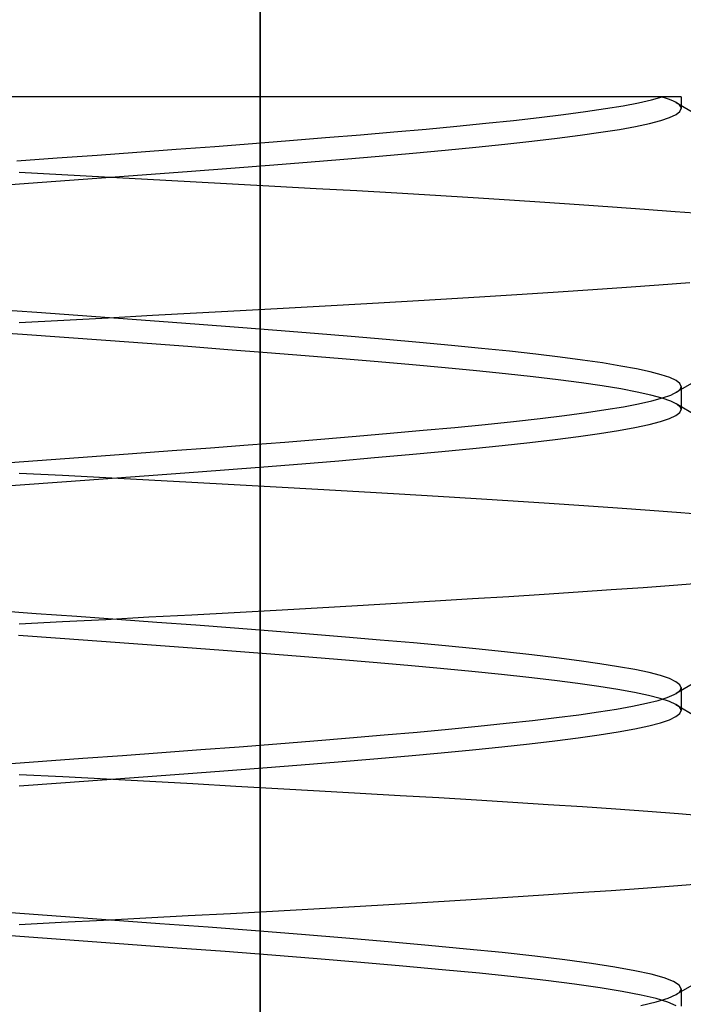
# Model space of a CAD drawing. Header units: millimetres. Extents: x 0 to 93, y -1.2 to 50.
# Tile 24 of 140: x 7.6 to 8.7, y 5.3 to 6.9. Entities that reach past the tile are written whole.
import ezdxf

# ---------------------------------------------------------------- set-up
doc = ezdxf.new("R2010")
doc.units = ezdxf.units.MM
doc.layers.add('MAIN-2', color=7, linetype='Continuous')

msp = doc.modelspace()

# ---------------------------------------------------------------- linework, layer by layer
at = {"layer": 'MAIN-2'}
for p, q in [((8.0005, 9), (8.0005, 0)), ((8.0005, 0), (8.0005, 9)), ((8.0005, 8), (8.0005, 0.8)), ((8.0005, 0.8), (8.0005, 8)), ((7.6537, 6.8), (7.5628, 6.8)), ((7.7464, 6.8), (7.6537, 6.8)), ((7.8427, 6.8), (7.7464, 6.8)), ((7.9378, 6.8), (7.8427, 6.8)), ((8.0264, 6.8), (7.9378, 6.8)), ((8.1073, 6.8), (8.0264, 6.8)), ((8.1817, 6.8), (8.1073, 6.8)), ((8.2508, 6.8), (8.1817, 6.8)), ((8.316, 6.8), (8.2508, 6.8)), ((8.3779, 6.8), (8.316, 6.8)), ((8.4361, 6.8), (8.3779, 6.8)), ((8.4897, 6.8), (8.4361, 6.8)), ((8.5375, 6.8), (8.4897, 6.8)), ((8.5781, 6.8), (8.5375, 6.8)), ((8.611, 6.8), (8.5781, 6.8)), ((8.6035, 6.7855), (8.629, 6.7903)), ((8.6035, 6.7855), (8.629, 6.7903)), ((8.6368, 6.8), (8.611, 6.8)), ((8.629, 6.7903), (8.6507, 6.7952)), ((8.629, 6.7903), (8.6507, 6.7952)), ((8.6558, 6.8), (8.6368, 6.8)), ((8.6507, 6.7952), (8.6684, 6.8)), ((8.6507, 6.7952), (8.6684, 6.8)), ((8.6684, 6.8), (8.6558, 6.8)), ((8.6781, 6.8), (8.6684, 6.8)), ((8.6738, 6.7982), (8.6684, 6.7999)), ((8.6738, 6.7982), (8.6684, 6.7999)), ((8.6788, 6.7965), (8.6738, 6.7982)), ((8.6788, 6.7965), (8.6738, 6.7982)), ((8.686, 6.8), (8.6781, 6.8)), ((8.6832, 6.7948), (8.6788, 6.7965)), ((8.6832, 6.7948), (8.6788, 6.7965)), ((8.6871, 6.793), (8.6832, 6.7948)), ((8.6871, 6.793), (8.6832, 6.7948)), ((8.6921, 6.8), (8.686, 6.8)), ((8.6905, 6.7913), (8.6871, 6.793)), ((8.6905, 6.7913), (8.6871, 6.793)), ((8.6934, 6.7896), (8.6905, 6.7913)), ((8.6934, 6.7896), (8.6905, 6.7913)), ((8.6914, 6.7907), (8.7249, 6.7712)), ((8.6965, 6.8), (8.6921, 6.8)), ((8.6954, 6.7881), (8.6934, 6.7896)), ((8.6954, 6.7881), (8.6934, 6.7896)), ((8.697, 6.7867), (8.6954, 6.7881)), ((8.697, 6.7867), (8.6954, 6.7881)), ((8.6991, 6.8), (8.6965, 6.8)), ((8.6983, 6.7852), (8.697, 6.7867)), ((8.6983, 6.7852), (8.697, 6.7867)), ((8.6999, 6.8), (8.6991, 6.8)), ((8.7, 6.8), (8.7, 6.7968)), ((8.7, 6.7968), (8.7, 6.7937)), ((8.7, 6.7937), (8.7, 6.7905)), ((8.7, 6.7905), (8.7, 6.7873)), ((8.7, 6.7873), (8.7, 6.7841)), ((8.4642, 6.766), (8.5042, 6.7709)), ((8.4642, 6.766), (8.5042, 6.7709)), ((8.5042, 6.7709), (8.5409, 6.7757)), ((8.5042, 6.7709), (8.5409, 6.7757)), ((8.5409, 6.7757), (8.574, 6.7806)), ((8.5409, 6.7757), (8.574, 6.7806)), ((8.574, 6.7806), (8.6035, 6.7855)), ((8.574, 6.7806), (8.6035, 6.7855)), ((8.6808, 6.766), (8.6914, 6.771)), ((8.6808, 6.766), (8.6914, 6.771)), ((8.6914, 6.771), (8.6978, 6.776)), ((8.6914, 6.771), (8.6978, 6.776)), ((8.6978, 6.776), (8.7, 6.7809)), ((8.6978, 6.776), (8.7, 6.7809)), ((8.6992, 6.7838), (8.6983, 6.7852)), ((8.6992, 6.7838), (8.6983, 6.7852)), ((8.6998, 6.7824), (8.6992, 6.7838)), ((8.6998, 6.7824), (8.6992, 6.7838)), ((8.7, 6.7809), (8.6998, 6.7824)), ((8.7, 6.7809), (8.6998, 6.7824)), ((8.7, 6.7841), (8.7, 6.7809)), ((8.327, 6.7515), (8.3754, 6.7563)), ((8.327, 6.7515), (8.3754, 6.7563)), ((8.3754, 6.7563), (8.4212, 6.7611)), ((8.3754, 6.7563), (8.4212, 6.7611)), ((8.4212, 6.7611), (8.4642, 6.766)), ((8.4212, 6.7611), (8.4642, 6.766)), ((8.6243, 6.7512), (8.6472, 6.7561)), ((8.6243, 6.7512), (8.6472, 6.7561)), ((8.6472, 6.7561), (8.666, 6.7611)), ((8.6472, 6.7561), (8.666, 6.7611)), ((8.666, 6.7611), (8.6808, 6.766)), ((8.666, 6.7611), (8.6808, 6.766)), ((8.1093, 6.7324), (8.1671, 6.7372)), ((8.1093, 6.7324), (8.1671, 6.7372)), ((8.1671, 6.7372), (8.2228, 6.742)), ((8.1671, 6.7372), (8.2228, 6.742)), ((8.2228, 6.742), (8.2761, 6.7467)), ((8.2228, 6.742), (8.2761, 6.7467)), ((8.2761, 6.7467), (8.327, 6.7515)), ((8.2761, 6.7467), (8.327, 6.7515)), ((8.532, 6.7363), (8.5666, 6.7413)), ((8.532, 6.7363), (8.5666, 6.7413)), ((8.5666, 6.7413), (8.5974, 6.7462)), ((8.5666, 6.7413), (8.5974, 6.7462)), ((8.5974, 6.7462), (8.6243, 6.7512)), ((8.5974, 6.7462), (8.6243, 6.7512)), ((7.9251, 6.7179), (7.988, 6.7227)), ((7.9251, 6.7179), (7.988, 6.7227)), ((7.988, 6.7227), (8.0495, 6.7276)), ((7.988, 6.7227), (8.0495, 6.7276)), ((8.0495, 6.7276), (8.1093, 6.7324)), ((8.0495, 6.7276), (8.1093, 6.7324)), ((8.359, 6.7165), (8.4071, 6.7214)), ((8.359, 6.7165), (8.4071, 6.7214)), ((8.4071, 6.7214), (8.4521, 6.7264)), ((8.4071, 6.7214), (8.4521, 6.7264)), ((8.4521, 6.7264), (8.4938, 6.7314)), ((8.4521, 6.7264), (8.4938, 6.7314)), ((8.4938, 6.7314), (8.532, 6.7363)), ((8.4938, 6.7314), (8.532, 6.7363)), ((7.7296, 6.7035), (7.7956, 6.7083)), ((7.7296, 6.7035), (7.7956, 6.7083)), ((7.7956, 6.7083), (7.8609, 6.7131)), ((7.7956, 6.7083), (7.8609, 6.7131)), ((7.8609, 6.7131), (7.9251, 6.7179)), ((7.8609, 6.7131), (7.9251, 6.7179)), ((8.1981, 6.7016), (8.2543, 6.7066)), ((8.1981, 6.7016), (8.2543, 6.7066)), ((8.2543, 6.7066), (8.3081, 6.7115)), ((8.2543, 6.7066), (8.3081, 6.7115)), ((8.3081, 6.7115), (8.359, 6.7165)), ((8.3081, 6.7115), (8.359, 6.7165)), ((7.5963, 6.6938), (7.6631, 6.6987)), ((7.5963, 6.6938), (7.6631, 6.6987)), ((7.6631, 6.6987), (7.7296, 6.7035)), ((7.6631, 6.6987), (7.7296, 6.7035)), ((8.0161, 6.6867), (8.0787, 6.6917)), ((8.0161, 6.6867), (8.0787, 6.6917)), ((8.0787, 6.6917), (8.1394, 6.6966)), ((8.0787, 6.6917), (8.1394, 6.6966)), ((8.1394, 6.6966), (8.1981, 6.7016)), ((8.1394, 6.6966), (8.1981, 6.7016)), ((7.6, 6.675), (7.6711, 6.6712)), ((7.6, 6.675), (7.6711, 6.6712)), ((7.7521, 6.6669), (7.8196, 6.6719)), ((7.7521, 6.6669), (7.8196, 6.6719)), ((7.8196, 6.6719), (7.8863, 6.6768)), ((7.8196, 6.6719), (7.8863, 6.6768)), ((7.8863, 6.6768), (7.9519, 6.6818)), ((7.8863, 6.6768), (7.9519, 6.6818)), ((7.9519, 6.6818), (8.0161, 6.6867)), ((7.9519, 6.6818), (8.0161, 6.6867)), ((7.5471, 6.652), (7.6156, 6.657)), ((7.5471, 6.652), (7.6156, 6.657)), ((7.6156, 6.657), (7.684, 6.6619)), ((7.6156, 6.657), (7.684, 6.6619)), ((7.6711, 6.6712), (7.7422, 6.6673)), ((7.6711, 6.6712), (7.7422, 6.6673)), ((7.684, 6.6619), (7.7521, 6.6669)), ((7.684, 6.6619), (7.7521, 6.6669)), ((7.7422, 6.6673), (7.8133, 6.6634)), ((7.7422, 6.6673), (7.8133, 6.6634)), ((7.8133, 6.6634), (7.8842, 6.6596)), ((7.8133, 6.6634), (7.8842, 6.6596)), ((7.8842, 6.6596), (7.9548, 6.6558)), ((7.8842, 6.6596), (7.9548, 6.6558)), ((7.9548, 6.6558), (8.0247, 6.652)), ((7.9548, 6.6558), (8.0247, 6.652)), ((8.0247, 6.652), (8.0936, 6.6482)), ((8.0247, 6.652), (8.0936, 6.6482)), ((8.0936, 6.6482), (8.1613, 6.6444)), ((8.0936, 6.6482), (8.1613, 6.6444)), ((8.1613, 6.6444), (8.2275, 6.6407)), ((8.1613, 6.6444), (8.2275, 6.6407)), ((8.2275, 6.6407), (8.292, 6.6369)), ((8.2275, 6.6407), (8.292, 6.6369)), ((8.292, 6.6369), (8.3545, 6.6331)), ((8.292, 6.6369), (8.3545, 6.6331)), ((8.3545, 6.6331), (8.415, 6.6293)), ((8.3545, 6.6331), (8.415, 6.6293)), ((8.415, 6.6293), (8.4737, 6.6254)), ((8.415, 6.6293), (8.4737, 6.6254)), ((8.4737, 6.6254), (8.5306, 6.6216)), ((8.4737, 6.6254), (8.5306, 6.6216)), ((8.5306, 6.6216), (8.5858, 6.6177)), ((8.5306, 6.6216), (8.5858, 6.6177)), ((8.5858, 6.6177), (8.639, 6.6139)), ((8.5858, 6.6177), (8.639, 6.6139)), ((8.639, 6.6139), (8.69, 6.61)), ((8.639, 6.6139), (8.69, 6.61)), ((8.69, 6.61), (8.7384, 6.6062)), ((8.69, 6.61), (8.7384, 6.6062)), ((8.7141, 6.4916), (8.6629, 6.4877)), ((8.7141, 6.4916), (8.6629, 6.4877)), ((8.4954, 6.4758), (8.4356, 6.4718)), ((8.4954, 6.4758), (8.4356, 6.4718)), ((8.5533, 6.4797), (8.4954, 6.4758)), ((8.5533, 6.4797), (8.4954, 6.4758)), ((8.6092, 6.4837), (8.5533, 6.4797)), ((8.6092, 6.4837), (8.5533, 6.4797)), ((8.6629, 6.4877), (8.6092, 6.4837)), ((8.6629, 6.4877), (8.6092, 6.4837)), ((8.2447, 6.4602), (8.1775, 6.4563)), ((8.2447, 6.4602), (8.1775, 6.4563)), ((8.3102, 6.464), (8.2447, 6.4602)), ((8.3102, 6.464), (8.2447, 6.4602)), ((8.3739, 6.4679), (8.3102, 6.464)), ((8.3739, 6.4679), (8.3102, 6.464)), ((8.4356, 6.4718), (8.3739, 6.4679)), ((8.4356, 6.4718), (8.3739, 6.4679)), ((7.6297, 6.4419), (7.562, 6.4469)), ((7.6297, 6.4419), (7.562, 6.4469)), ((7.9671, 6.4447), (7.8948, 6.4408)), ((7.9671, 6.4447), (7.8948, 6.4408)), ((8.0385, 6.4486), (7.9671, 6.4447)), ((8.0385, 6.4486), (7.9671, 6.4447)), ((8.1087, 6.4524), (8.0385, 6.4486)), ((8.1087, 6.4524), (8.0385, 6.4486)), ((8.1775, 6.4563), (8.1087, 6.4524)), ((8.1775, 6.4563), (8.1087, 6.4524)), ((7.6742, 6.4289), (7.6, 6.4249)), ((7.6742, 6.4289), (7.6, 6.4249)), ((7.6977, 6.4369), (7.6297, 6.4419)), ((7.6977, 6.4369), (7.6297, 6.4419)), ((7.7481, 6.4329), (7.6742, 6.4289)), ((7.7481, 6.4329), (7.6742, 6.4289)), ((7.7654, 6.432), (7.6977, 6.4369)), ((7.7654, 6.432), (7.6977, 6.4369)), ((7.8217, 6.4368), (7.7481, 6.4329)), ((7.8217, 6.4368), (7.7481, 6.4329)), ((7.8326, 6.427), (7.7654, 6.432)), ((7.8326, 6.427), (7.7654, 6.432)), ((7.8948, 6.4408), (7.8217, 6.4368)), ((7.8948, 6.4408), (7.8217, 6.4368)), ((7.899, 6.4221), (7.8326, 6.427)), ((7.899, 6.4221), (7.8326, 6.427)), ((7.6058, 6.4054), (7.5365, 6.4105)), ((7.6058, 6.4054), (7.5365, 6.4105)), ((7.9644, 6.4172), (7.899, 6.4221)), ((7.9644, 6.4172), (7.899, 6.4221)), ((8.0285, 6.4123), (7.9644, 6.4172)), ((8.0285, 6.4123), (7.9644, 6.4172)), ((8.091, 6.4073), (8.0285, 6.4123)), ((8.091, 6.4073), (8.0285, 6.4123)), ((7.6752, 6.4004), (7.6058, 6.4054)), ((7.6752, 6.4004), (7.6058, 6.4054)), ((7.7442, 6.3954), (7.6752, 6.4004)), ((7.7442, 6.3954), (7.6752, 6.4004)), ((7.8127, 6.3904), (7.7442, 6.3954)), ((7.8127, 6.3904), (7.7442, 6.3954)), ((8.1515, 6.4023), (8.091, 6.4073)), ((8.1515, 6.4023), (8.091, 6.4073)), ((8.2097, 6.3973), (8.1515, 6.4023)), ((8.2097, 6.3973), (8.1515, 6.4023)), ((8.2654, 6.3923), (8.2097, 6.3973)), ((8.2654, 6.3923), (8.2097, 6.3973)), ((7.8803, 6.3854), (7.8127, 6.3904)), ((7.8803, 6.3854), (7.8127, 6.3904)), ((7.9469, 6.3803), (7.8803, 6.3854)), ((7.9469, 6.3803), (7.8803, 6.3854)), ((8.012, 6.3753), (7.9469, 6.3803)), ((8.012, 6.3753), (7.9469, 6.3803)), ((8.3183, 6.3873), (8.2654, 6.3923)), ((8.3183, 6.3873), (8.2654, 6.3923)), ((8.3682, 6.3825), (8.3183, 6.3873)), ((8.3682, 6.3825), (8.3183, 6.3873)), ((8.415, 6.3777), (8.3682, 6.3825)), ((8.415, 6.3777), (8.3682, 6.3825)), ((8.4587, 6.3729), (8.415, 6.3777)), ((8.4587, 6.3729), (8.415, 6.3777)), ((8.0754, 6.3703), (8.012, 6.3753)), ((8.0754, 6.3703), (8.012, 6.3753)), ((8.137, 6.3653), (8.0754, 6.3703)), ((8.137, 6.3653), (8.0754, 6.3703)), ((8.1964, 6.3603), (8.137, 6.3653)), ((8.1964, 6.3603), (8.137, 6.3653)), ((8.4991, 6.368), (8.4587, 6.3729)), ((8.4991, 6.368), (8.4587, 6.3729)), ((8.536, 6.3631), (8.4991, 6.368)), ((8.536, 6.3631), (8.4991, 6.368)), ((8.5695, 6.3582), (8.536, 6.3631)), ((8.5695, 6.3582), (8.536, 6.3631)), ((8.2535, 6.3552), (8.1964, 6.3603)), ((8.2535, 6.3552), (8.1964, 6.3603)), ((8.3079, 6.3502), (8.2535, 6.3552)), ((8.3079, 6.3502), (8.2535, 6.3552)), ((8.3597, 6.3452), (8.3079, 6.3502)), ((8.3597, 6.3452), (8.3079, 6.3502)), ((8.4083, 6.3402), (8.3597, 6.3452)), ((8.4083, 6.3402), (8.3597, 6.3452)), ((8.5995, 6.3532), (8.5695, 6.3582)), ((8.5995, 6.3532), (8.5695, 6.3582)), ((8.6257, 6.3483), (8.5995, 6.3532)), ((8.6257, 6.3483), (8.5995, 6.3532)), ((8.6482, 6.3435), (8.6257, 6.3483)), ((8.6482, 6.3435), (8.6257, 6.3483)), ((8.4538, 6.3352), (8.4083, 6.3402)), ((8.4538, 6.3352), (8.4083, 6.3402)), ((8.4958, 6.3301), (8.4538, 6.3352)), ((8.4958, 6.3301), (8.4538, 6.3352)), ((8.5342, 6.3251), (8.4958, 6.3301)), ((8.5342, 6.3251), (8.4958, 6.3301)), ((8.6666, 6.3387), (8.6482, 6.3435)), ((8.6666, 6.3387), (8.6482, 6.3435)), ((8.681, 6.3339), (8.6666, 6.3387)), ((8.681, 6.3339), (8.6666, 6.3387)), ((8.6914, 6.3291), (8.681, 6.3339)), ((8.6914, 6.3291), (8.681, 6.3339)), ((8.7249, 6.3286), (8.6913, 6.3091)), ((8.6977, 6.3243), (8.6914, 6.3291)), ((8.6977, 6.3243), (8.6914, 6.3291)), ((8.5689, 6.3201), (8.5342, 6.3251)), ((8.5689, 6.3201), (8.5342, 6.3251)), ((8.5997, 6.3151), (8.5689, 6.3201)), ((8.5997, 6.3151), (8.5689, 6.3201)), ((8.6267, 6.31), (8.5997, 6.3151)), ((8.6267, 6.31), (8.5997, 6.3151)), ((8.6923, 6.3097), (8.6957, 6.3121)), ((8.6923, 6.3097), (8.6957, 6.3121)), ((8.6957, 6.3121), (8.6981, 6.3145)), ((8.6957, 6.3121), (8.6981, 6.3145)), ((8.6999, 6.3194), (8.6977, 6.3243)), ((8.6999, 6.3194), (8.6977, 6.3243)), ((8.6981, 6.3145), (8.6995, 6.3169)), ((8.6981, 6.3145), (8.6995, 6.3169)), ((8.6995, 6.3169), (8.6999, 6.3194)), ((8.6995, 6.3169), (8.6999, 6.3194)), ((8.6999, 6.3191), (8.6999, 6.316)), ((8.6999, 6.316), (8.6999, 6.3128)), ((8.6999, 6.3128), (8.6999, 6.3096)), ((8.6495, 6.305), (8.6267, 6.31)), ((8.6495, 6.305), (8.6267, 6.31)), ((8.6293, 6.2905), (8.651, 6.2953)), ((8.6293, 6.2905), (8.651, 6.2953)), ((8.6682, 6.3), (8.6495, 6.305)), ((8.6682, 6.3), (8.6495, 6.305)), ((8.651, 6.2953), (8.6688, 6.3001)), ((8.651, 6.2953), (8.6688, 6.3001)), ((8.6827, 6.295), (8.6682, 6.3)), ((8.6827, 6.295), (8.6682, 6.3)), ((8.6688, 6.3001), (8.6826, 6.3049)), ((8.6688, 6.3001), (8.6826, 6.3049)), ((8.6826, 6.3049), (8.688, 6.3073)), ((8.6826, 6.3049), (8.688, 6.3073)), ((8.688, 6.3073), (8.6923, 6.3097)), ((8.688, 6.3073), (8.6923, 6.3097)), ((8.6999, 6.3096), (8.6999, 6.3065)), ((8.6999, 6.3065), (8.6999, 6.3033)), ((8.6999, 6.3033), (8.6999, 6.3001)), ((8.6999, 6.3001), (8.6999, 6.2969)), ((8.6999, 6.2969), (8.6999, 6.2937)), ((8.5424, 6.2759), (8.5749, 6.2808)), ((8.5424, 6.2759), (8.5749, 6.2808)), ((8.5749, 6.2808), (8.6039, 6.2856)), ((8.5749, 6.2808), (8.6039, 6.2856)), ((8.6039, 6.2856), (8.6293, 6.2905)), ((8.6039, 6.2856), (8.6293, 6.2905)), ((8.6928, 6.29), (8.6827, 6.295)), ((8.6928, 6.29), (8.6827, 6.295)), ((8.6917, 6.2907), (8.7253, 6.2711)), ((8.6985, 6.2849), (8.6928, 6.29)), ((8.6985, 6.2849), (8.6928, 6.29)), ((8.6977, 6.276), (8.6999, 6.2809)), ((8.6977, 6.276), (8.6999, 6.2809)), ((8.6989, 6.2843), (8.6985, 6.2849)), ((8.6989, 6.2843), (8.6985, 6.2849)), ((8.6993, 6.2836), (8.6989, 6.2843)), ((8.6993, 6.2836), (8.6989, 6.2843)), ((8.6995, 6.2829), (8.6993, 6.2836)), ((8.6995, 6.2829), (8.6993, 6.2836)), ((8.6997, 6.2823), (8.6995, 6.2829)), ((8.6997, 6.2823), (8.6995, 6.2829)), ((8.6998, 6.2816), (8.6997, 6.2823)), ((8.6998, 6.2816), (8.6997, 6.2823)), ((8.6999, 6.2809), (8.6998, 6.2816)), ((8.6999, 6.2809), (8.6998, 6.2816)), ((8.6999, 6.2937), (8.6999, 6.2905)), ((8.6999, 6.2905), (8.6999, 6.2873)), ((8.6999, 6.2873), (8.6999, 6.2842)), ((8.6999, 6.2842), (8.6999, 6.281)), ((8.4215, 6.2611), (8.4656, 6.2661)), ((8.4215, 6.2611), (8.4656, 6.2661)), ((8.4656, 6.2661), (8.5059, 6.271)), ((8.4656, 6.2661), (8.5059, 6.271)), ((8.5059, 6.271), (8.5424, 6.2759)), ((8.5059, 6.271), (8.5424, 6.2759)), ((8.6656, 6.261), (8.6806, 6.266)), ((8.6656, 6.261), (8.6806, 6.266)), ((8.6806, 6.266), (8.6913, 6.271)), ((8.6806, 6.266), (8.6913, 6.271)), ((8.6913, 6.271), (8.6977, 6.276)), ((8.6913, 6.271), (8.6977, 6.276)), ((8.2166, 6.2414), (8.2714, 6.2464)), ((8.2166, 6.2414), (8.2714, 6.2464)), ((8.2714, 6.2464), (8.3241, 6.2513)), ((8.2714, 6.2464), (8.3241, 6.2513)), ((8.3241, 6.2513), (8.3742, 6.2562)), ((8.3241, 6.2513), (8.3742, 6.2562)), ((8.3742, 6.2562), (8.4215, 6.2611)), ((8.3742, 6.2562), (8.4215, 6.2611)), ((8.5959, 6.246), (8.6232, 6.251)), ((8.5959, 6.246), (8.6232, 6.251)), ((8.6232, 6.251), (8.6465, 6.256)), ((8.6232, 6.251), (8.6465, 6.256)), ((8.6465, 6.256), (8.6656, 6.261)), ((8.6465, 6.256), (8.6656, 6.261)), ((8.0417, 6.2269), (8.1015, 6.2317)), ((8.0417, 6.2269), (8.1015, 6.2317)), ((8.1015, 6.2317), (8.1599, 6.2365)), ((8.1015, 6.2317), (8.1599, 6.2365)), ((8.1599, 6.2365), (8.2166, 6.2414)), ((8.1599, 6.2365), (8.2166, 6.2414)), ((8.4483, 6.226), (8.4906, 6.231)), ((8.4483, 6.226), (8.4906, 6.231)), ((8.4906, 6.231), (8.5294, 6.236)), ((8.4906, 6.231), (8.5294, 6.236)), ((8.5294, 6.236), (8.5645, 6.241)), ((8.5294, 6.236), (8.5645, 6.241)), ((8.5645, 6.241), (8.5959, 6.246)), ((8.5645, 6.241), (8.5959, 6.246)), ((7.8543, 6.2127), (7.9183, 6.2174)), ((7.8543, 6.2127), (7.9183, 6.2174)), ((7.9183, 6.2174), (7.9806, 6.2221)), ((7.9183, 6.2174), (7.9806, 6.2221)), ((7.9806, 6.2221), (8.0417, 6.2269)), ((7.9806, 6.2221), (8.0417, 6.2269)), ((8.3023, 6.211), (8.354, 6.216)), ((8.3023, 6.211), (8.354, 6.216)), ((8.354, 6.216), (8.4028, 6.221)), ((8.354, 6.216), (8.4028, 6.221)), ((8.4028, 6.221), (8.4483, 6.226)), ((8.4028, 6.221), (8.4483, 6.226)), ((7.5853, 6.1929), (7.6533, 6.1979)), ((7.5853, 6.1929), (7.6533, 6.1979)), ((7.6533, 6.1979), (7.7213, 6.2029)), ((7.6533, 6.1979), (7.7213, 6.2029)), ((7.7213, 6.2029), (7.7885, 6.2078)), ((7.7213, 6.2029), (7.7885, 6.2078)), ((7.7885, 6.2078), (7.8543, 6.2127)), ((7.7885, 6.2078), (7.8543, 6.2127)), ((8.1313, 6.196), (8.1907, 6.201)), ((8.1313, 6.196), (8.1907, 6.201)), ((8.1907, 6.201), (8.2478, 6.206)), ((8.1907, 6.201), (8.2478, 6.206)), ((8.2478, 6.206), (8.3023, 6.211)), ((8.2478, 6.206), (8.3023, 6.211)), ((7.8752, 6.176), (7.9414, 6.181)), ((7.8752, 6.176), (7.9414, 6.181)), ((7.9414, 6.181), (8.0064, 6.186)), ((7.9414, 6.181), (8.0064, 6.186)), ((8.0064, 6.186), (8.0698, 6.191)), ((8.0064, 6.186), (8.0698, 6.191)), ((8.0698, 6.191), (8.1313, 6.196)), ((8.0698, 6.191), (8.1313, 6.196)), ((7.672, 6.1711), (7.6, 6.1748)), ((7.672, 6.1711), (7.6, 6.1748)), ((7.6709, 6.161), (7.7396, 6.166)), ((7.6709, 6.161), (7.7396, 6.166)), ((7.7439, 6.1673), (7.672, 6.1711)), ((7.7439, 6.1673), (7.672, 6.1711)), ((7.7396, 6.166), (7.8078, 6.171)), ((7.7396, 6.166), (7.8078, 6.171)), ((7.8156, 6.1635), (7.7439, 6.1673)), ((7.8156, 6.1635), (7.7439, 6.1673)), ((7.8078, 6.171), (7.8752, 6.176)), ((7.8078, 6.171), (7.8752, 6.176)), ((7.5328, 6.151), (7.6018, 6.156)), ((7.5328, 6.151), (7.6018, 6.156)), ((7.6018, 6.156), (7.6709, 6.161)), ((7.6018, 6.156), (7.6709, 6.161)), ((7.8868, 6.1597), (7.8156, 6.1635)), ((7.8868, 6.1597), (7.8156, 6.1635)), ((7.9575, 6.1559), (7.8868, 6.1597)), ((7.9575, 6.1559), (7.8868, 6.1597)), ((8.0274, 6.1521), (7.9575, 6.1559)), ((8.0274, 6.1521), (7.9575, 6.1559)), ((8.0964, 6.1482), (8.0274, 6.1521)), ((8.0964, 6.1482), (8.0274, 6.1521)), ((8.1644, 6.1443), (8.0964, 6.1482)), ((8.1644, 6.1443), (8.0964, 6.1482)), ((8.2312, 6.1404), (8.1644, 6.1443)), ((8.2312, 6.1404), (8.1644, 6.1443)), ((8.2963, 6.1365), (8.2312, 6.1404)), ((8.2963, 6.1365), (8.2312, 6.1404)), ((8.3596, 6.1326), (8.2963, 6.1365)), ((8.3596, 6.1326), (8.2963, 6.1365)), ((8.4211, 6.1288), (8.3596, 6.1326)), ((8.4211, 6.1288), (8.3596, 6.1326)), ((8.4807, 6.125), (8.4211, 6.1288)), ((8.4807, 6.125), (8.4211, 6.1288)), ((8.5385, 6.1212), (8.4807, 6.125)), ((8.5385, 6.1212), (8.4807, 6.125)), ((8.5944, 6.1173), (8.5385, 6.1212)), ((8.5944, 6.1173), (8.5385, 6.1212)), ((8.6481, 6.1134), (8.5944, 6.1173)), ((8.6481, 6.1134), (8.5944, 6.1173)), ((8.6996, 6.1095), (8.6481, 6.1134)), ((8.6996, 6.1095), (8.6481, 6.1134)), ((8.7486, 6.1056), (8.6996, 6.1095)), ((8.7486, 6.1056), (8.6996, 6.1095)), ((8.5838, 5.9818), (8.6367, 5.9856)), ((8.5838, 5.9818), (8.6367, 5.9856)), ((8.6367, 5.9856), (8.6874, 5.9895)), ((8.6367, 5.9856), (8.6874, 5.9895)), ((8.6874, 5.9895), (8.7357, 5.9934)), ((8.6874, 5.9895), (8.7357, 5.9934)), ((8.3532, 5.9669), (8.4135, 5.9706)), ((8.3532, 5.9669), (8.4135, 5.9706)), ((8.4135, 5.9706), (8.4721, 5.9743)), ((8.4135, 5.9706), (8.4721, 5.9743)), ((8.4721, 5.9743), (8.5289, 5.978)), ((8.4721, 5.9743), (8.5289, 5.978)), ((8.5289, 5.978), (8.5838, 5.9818)), ((8.5289, 5.978), (8.5838, 5.9818)), ((8.0269, 5.948), (8.0951, 5.9518)), ((8.0269, 5.948), (8.0951, 5.9518)), ((8.0951, 5.9518), (8.162, 5.9556)), ((8.0951, 5.9518), (8.162, 5.9556)), ((8.162, 5.9556), (8.2273, 5.9594)), ((8.162, 5.9556), (8.2273, 5.9594)), ((8.2273, 5.9594), (8.2911, 5.9632)), ((8.2273, 5.9594), (8.2911, 5.9632)), ((8.2911, 5.9632), (8.3532, 5.9669)), ((8.2911, 5.9632), (8.3532, 5.9669)), ((7.6287, 5.9419), (7.5611, 5.9468)), ((7.6287, 5.9419), (7.5611, 5.9468)), ((7.696, 5.9371), (7.6287, 5.9419)), ((7.696, 5.9371), (7.6287, 5.9419)), ((7.7628, 5.9323), (7.696, 5.9371)), ((7.7628, 5.9323), (7.696, 5.9371)), ((7.7442, 5.9325), (7.8158, 5.9364)), ((7.7442, 5.9325), (7.8158, 5.9364)), ((7.8158, 5.9364), (7.887, 5.9402)), ((7.8158, 5.9364), (7.887, 5.9402)), ((7.887, 5.9402), (7.9574, 5.9441)), ((7.887, 5.9402), (7.9574, 5.9441)), ((7.9574, 5.9441), (8.0269, 5.948)), ((7.9574, 5.9441), (8.0269, 5.948)), ((7.6, 5.9249), (7.6722, 5.9287)), ((7.6, 5.9249), (7.6722, 5.9287)), ((7.6722, 5.9287), (7.7442, 5.9325)), ((7.6722, 5.9287), (7.7442, 5.9325)), ((7.8288, 5.9274), (7.7628, 5.9323)), ((7.8288, 5.9274), (7.7628, 5.9323)), ((7.8939, 5.9226), (7.8288, 5.9274)), ((7.8939, 5.9226), (7.8288, 5.9274)), ((7.958, 5.9177), (7.8939, 5.9226)), ((7.958, 5.9177), (7.8939, 5.9226)), ((7.6682, 5.9009), (7.5991, 5.9059)), ((7.6682, 5.9009), (7.5991, 5.9059)), ((8.021, 5.9128), (7.958, 5.9177)), ((8.021, 5.9128), (7.958, 5.9177)), ((8.0824, 5.9079), (8.021, 5.9128)), ((8.0824, 5.9079), (8.021, 5.9128)), ((8.1422, 5.903), (8.0824, 5.9079)), ((8.1422, 5.903), (8.0824, 5.9079)), ((8.1998, 5.8981), (8.1422, 5.903)), ((8.1998, 5.8981), (8.1422, 5.903)), ((7.737, 5.8959), (7.6682, 5.9009)), ((7.737, 5.8959), (7.6682, 5.9009)), ((7.8052, 5.8909), (7.737, 5.8959)), ((7.8052, 5.8909), (7.737, 5.8959)), ((7.8727, 5.8859), (7.8052, 5.8909)), ((7.8727, 5.8859), (7.8052, 5.8909)), ((8.2552, 5.8933), (8.1998, 5.8981)), ((8.2552, 5.8933), (8.1998, 5.8981)), ((8.3082, 5.8884), (8.2552, 5.8933)), ((8.3082, 5.8884), (8.2552, 5.8933)), ((8.3588, 5.8835), (8.3082, 5.8884)), ((8.3588, 5.8835), (8.3082, 5.8884)), ((7.9391, 5.8809), (7.8727, 5.8859)), ((7.9391, 5.8809), (7.8727, 5.8859)), ((8.004, 5.8759), (7.9391, 5.8809)), ((8.004, 5.8759), (7.9391, 5.8809)), ((8.0674, 5.8709), (8.004, 5.8759)), ((8.0674, 5.8709), (8.004, 5.8759)), ((8.129, 5.8659), (8.0674, 5.8709)), ((8.129, 5.8659), (8.0674, 5.8709)), ((8.4067, 5.8786), (8.3588, 5.8835)), ((8.4067, 5.8786), (8.3588, 5.8835)), ((8.4516, 5.8736), (8.4067, 5.8786)), ((8.4516, 5.8736), (8.4067, 5.8786)), ((8.4929, 5.8686), (8.4516, 5.8736)), ((8.4929, 5.8686), (8.4516, 5.8736)), ((8.1885, 5.8609), (8.129, 5.8659)), ((8.1885, 5.8609), (8.129, 5.8659)), ((8.2457, 5.8559), (8.1885, 5.8609)), ((8.2457, 5.8559), (8.1885, 5.8609)), ((8.3004, 5.8509), (8.2457, 5.8559)), ((8.3004, 5.8509), (8.2457, 5.8559)), ((8.5307, 5.8637), (8.4929, 5.8686)), ((8.5307, 5.8637), (8.4929, 5.8686)), ((8.565, 5.8588), (8.5307, 5.8637)), ((8.565, 5.8588), (8.5307, 5.8637)), ((8.5958, 5.8539), (8.565, 5.8588)), ((8.5958, 5.8539), (8.565, 5.8588)), ((8.623, 5.849), (8.5958, 5.8539)), ((8.623, 5.849), (8.5958, 5.8539)), ((8.3523, 5.8459), (8.3004, 5.8509)), ((8.3523, 5.8459), (8.3004, 5.8509)), ((8.4012, 5.8409), (8.3523, 5.8459)), ((8.4012, 5.8409), (8.3523, 5.8459)), ((8.4469, 5.8359), (8.4012, 5.8409)), ((8.4469, 5.8359), (8.4012, 5.8409)), ((8.6465, 5.844), (8.623, 5.849)), ((8.6465, 5.844), (8.623, 5.849)), ((8.6657, 5.839), (8.6465, 5.844)), ((8.6657, 5.839), (8.6465, 5.844)), ((8.6807, 5.834), (8.6657, 5.839)), ((8.6807, 5.834), (8.6657, 5.839)), ((8.4893, 5.8309), (8.4469, 5.8359)), ((8.4893, 5.8309), (8.4469, 5.8359)), ((8.5281, 5.8259), (8.4893, 5.8309)), ((8.5281, 5.8259), (8.4893, 5.8309)), ((8.5633, 5.8209), (8.5281, 5.8259)), ((8.5633, 5.8209), (8.5281, 5.8259)), ((8.5947, 5.8159), (8.5633, 5.8209)), ((8.5947, 5.8159), (8.5633, 5.8209)), ((8.6913, 5.8289), (8.6807, 5.834)), ((8.6913, 5.8289), (8.6807, 5.834)), ((8.6977, 5.824), (8.6913, 5.8289)), ((8.6977, 5.824), (8.6913, 5.8289)), ((8.7249, 5.8287), (8.6914, 5.8092)), ((8.6997, 5.819), (8.6977, 5.824)), ((8.6997, 5.819), (8.6977, 5.824)), ((8.6223, 5.8109), (8.5947, 5.8159)), ((8.6223, 5.8109), (8.5947, 5.8159)), ((8.6458, 5.8059), (8.6223, 5.8109)), ((8.6458, 5.8059), (8.6223, 5.8109)), ((8.6652, 5.8009), (8.6458, 5.8059)), ((8.6652, 5.8009), (8.6458, 5.8059)), ((8.6769, 5.8027), (8.6882, 5.8075)), ((8.6769, 5.8027), (8.6882, 5.8075)), ((8.6882, 5.8075), (8.6917, 5.8094)), ((8.6882, 5.8075), (8.6917, 5.8094)), ((8.6917, 5.8094), (8.6946, 5.8113)), ((8.6917, 5.8094), (8.6946, 5.8113)), ((8.6946, 5.8113), (8.6968, 5.8132)), ((8.6946, 5.8113), (8.6968, 5.8132)), ((8.6968, 5.8132), (8.6984, 5.8151)), ((8.6968, 5.8132), (8.6984, 5.8151)), ((8.6984, 5.8151), (8.6994, 5.8171)), ((8.6984, 5.8151), (8.6994, 5.8171)), ((8.6994, 5.8171), (8.6997, 5.819)), ((8.6994, 5.8171), (8.6997, 5.819)), ((8.6998, 5.8191), (8.6998, 5.8159)), ((8.6998, 5.8159), (8.6998, 5.8127)), ((8.6998, 5.8127), (8.6998, 5.8096)), ((8.6998, 5.8096), (8.6998, 5.8064)), ((8.6998, 5.8064), (8.6998, 5.8032)), ((8.5927, 5.7836), (8.6193, 5.7884)), ((8.5927, 5.7836), (8.6193, 5.7884)), ((8.6193, 5.7884), (8.6423, 5.7932)), ((8.6193, 5.7884), (8.6423, 5.7932)), ((8.6423, 5.7932), (8.6616, 5.798)), ((8.6423, 5.7932), (8.6616, 5.798)), ((8.6616, 5.798), (8.6769, 5.8027)), ((8.6616, 5.798), (8.6769, 5.8027)), ((8.6803, 5.7959), (8.6652, 5.8009)), ((8.6803, 5.7959), (8.6652, 5.8009)), ((8.6911, 5.7909), (8.6803, 5.7959)), ((8.6911, 5.7909), (8.6803, 5.7959)), ((8.6938, 5.7893), (8.6911, 5.7909)), ((8.6938, 5.7893), (8.6911, 5.7909)), ((8.6912, 5.7909), (8.7247, 5.7714)), ((8.6959, 5.7876), (8.6938, 5.7893)), ((8.6959, 5.7876), (8.6938, 5.7893)), ((8.6998, 5.8032), (8.6998, 5.8)), ((8.6998, 5.8), (8.6998, 5.7968)), ((8.6998, 5.7968), (8.6998, 5.7936)), ((8.6998, 5.7936), (8.6998, 5.7905)), ((8.6998, 5.7905), (8.6998, 5.7873)), ((8.4931, 5.7695), (8.5297, 5.7742)), ((8.4931, 5.7695), (8.5297, 5.7742)), ((8.5297, 5.7742), (8.5628, 5.7789)), ((8.5297, 5.7742), (8.5628, 5.7789)), ((8.5628, 5.7789), (8.5927, 5.7836)), ((8.5628, 5.7789), (8.5927, 5.7836)), ((8.6912, 5.7709), (8.6976, 5.7759)), ((8.6912, 5.7709), (8.6976, 5.7759)), ((8.6976, 5.7859), (8.6959, 5.7876)), ((8.6976, 5.7859), (8.6959, 5.7876)), ((8.6988, 5.7842), (8.6976, 5.7859)), ((8.6988, 5.7842), (8.6976, 5.7859)), ((8.6976, 5.7759), (8.6998, 5.7809)), ((8.6976, 5.7759), (8.6998, 5.7809)), ((8.6995, 5.7826), (8.6988, 5.7842)), ((8.6995, 5.7826), (8.6988, 5.7842)), ((8.6998, 5.7809), (8.6995, 5.7826)), ((8.6998, 5.7809), (8.6995, 5.7826)), ((8.6998, 5.7873), (8.6998, 5.7841)), ((8.6998, 5.7841), (8.6998, 5.7809)), ((8.3628, 5.755), (8.4094, 5.7599)), ((8.3628, 5.755), (8.4094, 5.7599)), ((8.4094, 5.7599), (8.4529, 5.7647)), ((8.4094, 5.7599), (8.4529, 5.7647)), ((8.4529, 5.7647), (8.4931, 5.7695)), ((8.4529, 5.7647), (8.4931, 5.7695)), ((8.6228, 5.7509), (8.6462, 5.7559)), ((8.6228, 5.7509), (8.6462, 5.7559)), ((8.6462, 5.7559), (8.6655, 5.7609)), ((8.6462, 5.7559), (8.6655, 5.7609)), ((8.6655, 5.7609), (8.6805, 5.7659)), ((8.6655, 5.7609), (8.6805, 5.7659)), ((8.6805, 5.7659), (8.6912, 5.7709)), ((8.6805, 5.7659), (8.6912, 5.7709)), ((8.1492, 5.7356), (8.2065, 5.7405)), ((8.1492, 5.7356), (8.2065, 5.7405)), ((8.2065, 5.7405), (8.2612, 5.7453)), ((8.2065, 5.7405), (8.2612, 5.7453)), ((8.2612, 5.7453), (8.3133, 5.7502)), ((8.2612, 5.7453), (8.3133, 5.7502)), ((8.3133, 5.7502), (8.3628, 5.755)), ((8.3133, 5.7502), (8.3628, 5.755)), ((8.5287, 5.7359), (8.5639, 5.7409)), ((8.5287, 5.7359), (8.5639, 5.7409)), ((8.5639, 5.7409), (8.5953, 5.7459)), ((8.5639, 5.7409), (8.5953, 5.7459)), ((8.5953, 5.7459), (8.6228, 5.7509)), ((8.5953, 5.7459), (8.6228, 5.7509)), ((7.9654, 5.721), (8.0281, 5.7259)), ((7.9654, 5.721), (8.0281, 5.7259)), ((8.0281, 5.7259), (8.0895, 5.7308)), ((8.0281, 5.7259), (8.0895, 5.7308)), ((8.0895, 5.7308), (8.1492, 5.7356)), ((8.0895, 5.7308), (8.1492, 5.7356)), ((8.402, 5.7209), (8.4477, 5.7259)), ((8.402, 5.7209), (8.4477, 5.7259)), ((8.4477, 5.7259), (8.4899, 5.7309)), ((8.4477, 5.7259), (8.4899, 5.7309)), ((8.4899, 5.7309), (8.5287, 5.7359)), ((8.4899, 5.7309), (8.5287, 5.7359)), ((7.7057, 5.7017), (7.7718, 5.7065)), ((7.7057, 5.7017), (7.7718, 5.7065)), ((7.7718, 5.7065), (7.8372, 5.7113)), ((7.7718, 5.7065), (7.8372, 5.7113)), ((7.8372, 5.7113), (7.9018, 5.7162)), ((7.8372, 5.7113), (7.9018, 5.7162)), ((7.9018, 5.7162), (7.9654, 5.721)), ((7.9018, 5.7162), (7.9654, 5.721)), ((8.2468, 5.7059), (8.3014, 5.7109)), ((8.2468, 5.7059), (8.3014, 5.7109)), ((8.3014, 5.7109), (8.3532, 5.7159)), ((8.3014, 5.7109), (8.3532, 5.7159)), ((8.3532, 5.7159), (8.402, 5.7209)), ((8.3532, 5.7159), (8.402, 5.7209)), ((7.572, 5.692), (7.639, 5.6969)), ((7.572, 5.692), (7.639, 5.6969)), ((7.639, 5.6969), (7.7057, 5.7017)), ((7.639, 5.6969), (7.7057, 5.7017)), ((8.0051, 5.6859), (8.0685, 5.6909)), ((8.0051, 5.6859), (8.0685, 5.6909)), ((8.0685, 5.6909), (8.1301, 5.6959)), ((8.0685, 5.6909), (8.1301, 5.6959)), ((8.1301, 5.6959), (8.1896, 5.7009)), ((8.1301, 5.6959), (8.1896, 5.7009)), ((8.1896, 5.7009), (8.2468, 5.7059)), ((8.1896, 5.7009), (8.2468, 5.7059)), ((7.6, 5.6751), (7.6727, 5.6713)), ((7.6, 5.6751), (7.6727, 5.6713)), ((7.8064, 5.6709), (7.8739, 5.6759)), ((7.8064, 5.6709), (7.8739, 5.6759)), ((7.8739, 5.6759), (7.9402, 5.6809)), ((7.8739, 5.6759), (7.9402, 5.6809)), ((7.9402, 5.6809), (8.0051, 5.6859)), ((7.9402, 5.6809), (8.0051, 5.6859)), ((7.6003, 5.6559), (7.6694, 5.6609)), ((7.6003, 5.6559), (7.6694, 5.6609)), ((7.6694, 5.6609), (7.7382, 5.6659)), ((7.6694, 5.6609), (7.7382, 5.6659)), ((7.6727, 5.6713), (7.7451, 5.6674)), ((7.6727, 5.6713), (7.7451, 5.6674)), ((7.7382, 5.6659), (7.8064, 5.6709)), ((7.7382, 5.6659), (7.8064, 5.6709)), ((7.7451, 5.6674), (7.8173, 5.6636)), ((7.7451, 5.6674), (7.8173, 5.6636)), ((7.8173, 5.6636), (7.8889, 5.6597)), ((7.8173, 5.6636), (7.8889, 5.6597)), ((7.8889, 5.6597), (7.96, 5.6557)), ((7.8889, 5.6597), (7.96, 5.6557)), ((7.96, 5.6557), (8.0301, 5.6518)), ((7.96, 5.6557), (8.0301, 5.6518)), ((8.0301, 5.6518), (8.0991, 5.6479)), ((8.0301, 5.6518), (8.0991, 5.6479)), ((8.0991, 5.6479), (8.1668, 5.644)), ((8.0991, 5.6479), (8.1668, 5.644)), ((8.1668, 5.644), (8.2329, 5.6402)), ((8.1668, 5.644), (8.2329, 5.6402)), ((8.2329, 5.6402), (8.2973, 5.6364)), ((8.2329, 5.6402), (8.2973, 5.6364)), ((8.2973, 5.6364), (8.3598, 5.6326)), ((8.2973, 5.6364), (8.3598, 5.6326)), ((8.3598, 5.6326), (8.4204, 5.6289)), ((8.3598, 5.6326), (8.4204, 5.6289)), ((8.4204, 5.6289), (8.4791, 5.6252)), ((8.4204, 5.6289), (8.4791, 5.6252)), ((8.4791, 5.6252), (8.5361, 5.6215)), ((8.4791, 5.6252), (8.5361, 5.6215)), ((8.5361, 5.6215), (8.5914, 5.6177)), ((8.5361, 5.6215), (8.5914, 5.6177)), ((8.5914, 5.6177), (8.6446, 5.6138)), ((8.5914, 5.6177), (8.6446, 5.6138)), ((8.6446, 5.6138), (8.6955, 5.6099)), ((8.6446, 5.6138), (8.6955, 5.6099)), ((8.6955, 5.6099), (8.744, 5.606)), ((8.6955, 5.6099), (8.744, 5.606)), ((8.5283, 5.4782), (8.4712, 5.4745)), ((8.5283, 5.4782), (8.4712, 5.4745)), ((8.5835, 5.4819), (8.5283, 5.4782)), ((8.5835, 5.4819), (8.5283, 5.4782)), ((8.6366, 5.4857), (8.5835, 5.4819)), ((8.6366, 5.4857), (8.5835, 5.4819)), ((8.6874, 5.4894), (8.6366, 5.4857)), ((8.6874, 5.4894), (8.6366, 5.4857)), ((8.7359, 5.4932), (8.6874, 5.4894)), ((8.7359, 5.4932), (8.6874, 5.4894)), ((8.2882, 5.463), (8.2235, 5.4591)), ((8.2882, 5.463), (8.2235, 5.4591)), ((8.3511, 5.4669), (8.2882, 5.463)), ((8.3511, 5.4669), (8.2882, 5.463)), ((8.4121, 5.4707), (8.3511, 5.4669)), ((8.4121, 5.4707), (8.3511, 5.4669)), ((8.4712, 5.4745), (8.4121, 5.4707)), ((8.4712, 5.4745), (8.4121, 5.4707)), ((7.6696, 5.4391), (7.5866, 5.4451)), ((7.6696, 5.4391), (7.5866, 5.4451)), ((8.0208, 5.4475), (7.9512, 5.4437)), ((8.0208, 5.4475), (7.9512, 5.4437)), ((8.0895, 5.4513), (8.0208, 5.4475)), ((8.0895, 5.4513), (8.0208, 5.4475)), ((8.1572, 5.4552), (8.0895, 5.4513)), ((8.1572, 5.4552), (8.0895, 5.4513)), ((8.2235, 5.4591), (8.1572, 5.4552)), ((8.2235, 5.4591), (8.1572, 5.4552)), ((7.6701, 5.4288), (7.6, 5.4252)), ((7.6701, 5.4288), (7.6, 5.4252)), ((7.7522, 5.4331), (7.6696, 5.4391)), ((7.7522, 5.4331), (7.6696, 5.4391)), ((7.7404, 5.4325), (7.6701, 5.4288)), ((7.7404, 5.4325), (7.6701, 5.4288)), ((7.8108, 5.4362), (7.7404, 5.4325)), ((7.8108, 5.4362), (7.7404, 5.4325)), ((7.8339, 5.4271), (7.7522, 5.4331)), ((7.8339, 5.4271), (7.7522, 5.4331)), ((7.8811, 5.4399), (7.8108, 5.4362)), ((7.8811, 5.4399), (7.8108, 5.4362)), ((7.9512, 5.4437), (7.8811, 5.4399)), ((7.9512, 5.4437), (7.8811, 5.4399)), ((7.9142, 5.4211), (7.8339, 5.4271)), ((7.9142, 5.4211), (7.8339, 5.4271)), ((7.9928, 5.4151), (7.9142, 5.4211)), ((7.9928, 5.4151), (7.9142, 5.4211)), ((8.0691, 5.4091), (7.9928, 5.4151)), ((8.0691, 5.4091), (7.9928, 5.4151)), ((7.6162, 5.4047), (7.5333, 5.4107)), ((7.6162, 5.4047), (7.5333, 5.4107)), ((7.6991, 5.3987), (7.6162, 5.4047)), ((7.6991, 5.3987), (7.6162, 5.4047)), ((7.7814, 5.3927), (7.6991, 5.3987)), ((7.7814, 5.3927), (7.6991, 5.3987)), ((8.1426, 5.403), (8.0691, 5.4091)), ((8.1426, 5.403), (8.0691, 5.4091)), ((8.2131, 5.397), (8.1426, 5.403)), ((8.2131, 5.397), (8.1426, 5.403)), ((8.2801, 5.391), (8.2131, 5.397)), ((8.2801, 5.391), (8.2131, 5.397)), ((7.8626, 5.3867), (7.7814, 5.3927)), ((7.8626, 5.3867), (7.7814, 5.3927)), ((7.9424, 5.3807), (7.8626, 5.3867)), ((7.9424, 5.3807), (7.8626, 5.3867)), ((8.0202, 5.3747), (7.9424, 5.3807)), ((8.0202, 5.3747), (7.9424, 5.3807)), ((8.3433, 5.385), (8.2801, 5.391)), ((8.3433, 5.385), (8.2801, 5.391)), ((8.4024, 5.379), (8.3433, 5.385)), ((8.4024, 5.379), (8.3433, 5.385)), ((8.0955, 5.3687), (8.0202, 5.3747)), ((8.0955, 5.3687), (8.0202, 5.3747)), ((8.168, 5.3627), (8.0955, 5.3687)), ((8.168, 5.3627), (8.0955, 5.3687)), ((8.4569, 5.373), (8.4024, 5.379)), ((8.4569, 5.373), (8.4024, 5.379)), ((8.5065, 5.367), (8.4569, 5.373)), ((8.5065, 5.367), (8.4569, 5.373)), ((8.5509, 5.361), (8.5065, 5.367)), ((8.5509, 5.361), (8.5065, 5.367)), ((8.2373, 5.3567), (8.168, 5.3627)), ((8.2373, 5.3567), (8.168, 5.3627)), ((8.303, 5.3507), (8.2373, 5.3567)), ((8.303, 5.3507), (8.2373, 5.3567)), ((8.3647, 5.3447), (8.303, 5.3507)), ((8.3647, 5.3447), (8.303, 5.3507)), ((8.5897, 5.355), (8.5509, 5.361)), ((8.5897, 5.355), (8.5509, 5.361)), ((8.6229, 5.349), (8.5897, 5.355)), ((8.6229, 5.349), (8.5897, 5.355)), ((8.6503, 5.343), (8.6229, 5.349)), ((8.6503, 5.343), (8.6229, 5.349)), ((8.4222, 5.3387), (8.3647, 5.3447)), ((8.4222, 5.3387), (8.3647, 5.3447)), ((8.475, 5.3326), (8.4222, 5.3387)), ((8.475, 5.3326), (8.4222, 5.3387)), ((8.5228, 5.3266), (8.475, 5.3326)), ((8.5228, 5.3266), (8.475, 5.3326)), ((8.6719, 5.337), (8.6503, 5.343)), ((8.6719, 5.337), (8.6503, 5.343)), ((8.6874, 5.331), (8.6719, 5.337)), ((8.6874, 5.331), (8.6719, 5.337)), ((8.6968, 5.325), (8.6874, 5.331)), ((8.6968, 5.325), (8.6874, 5.331)), ((8.5653, 5.3206), (8.5228, 5.3266)), ((8.5653, 5.3206), (8.5228, 5.3266)), ((8.6021, 5.3146), (8.5653, 5.3206)), ((8.6021, 5.3146), (8.5653, 5.3206)), ((8.6333, 5.3086), (8.6021, 5.3146)), ((8.6333, 5.3086), (8.6021, 5.3146)), ((8.7252, 5.3288), (8.6917, 5.3093)), ((8.6962, 5.3125), (8.6979, 5.3142)), ((8.6962, 5.3125), (8.6979, 5.3142)), ((8.6999, 5.319), (8.6968, 5.325)), ((8.6999, 5.319), (8.6968, 5.325)), ((8.6979, 5.3142), (8.699, 5.3158)), ((8.6979, 5.3142), (8.699, 5.3158)), ((8.699, 5.3158), (8.6997, 5.3174)), ((8.699, 5.3158), (8.6997, 5.3174)), ((8.6997, 5.3174), (8.6999, 5.319)), ((8.6997, 5.3174), (8.6999, 5.319)), ((8.6999, 5.319), (8.6999, 5.3158)), ((8.6999, 5.3158), (8.6999, 5.3126)), ((8.6586, 5.3026), (8.6333, 5.3086)), ((8.6586, 5.3026), (8.6333, 5.3086)), ((8.6586, 5.2973), (8.6782, 5.3033)), ((8.6586, 5.2973), (8.6782, 5.3033)), ((8.678, 5.2966), (8.6586, 5.3026)), ((8.678, 5.2966), (8.6586, 5.3026)), ((8.6782, 5.3033), (8.6916, 5.3093)), ((8.6782, 5.3033), (8.6916, 5.3093)), ((8.6916, 5.3093), (8.6941, 5.3109)), ((8.6916, 5.3093), (8.6941, 5.3109)), ((8.6941, 5.3109), (8.6962, 5.3125)), ((8.6941, 5.3109), (8.6962, 5.3125)), ((8.6999, 5.3126), (8.6999, 5.3094)), ((8.6999, 5.3094), (8.6999, 5.3062)), ((8.6999, 5.3062), (8.6999, 5.3031)), ((8.6999, 5.3031), (8.6999, 5.2999)), ((8.6999, 5.2999), (8.6999, 5.2967)), ((8.6331, 5.2913), (8.6586, 5.2973)), ((8.6331, 5.2913), (8.6586, 5.2973)), ((8.6914, 5.2906), (8.678, 5.2966)), ((8.6914, 5.2906), (8.678, 5.2966)), ((8.6999, 5.2967), (8.6999, 5.2935)), ((8.6999, 5.2935), (8.6999, 5.2903))]:
    msp.add_line(p, q, dxfattribs=at)

doc.saveas('drawing.dxf')
